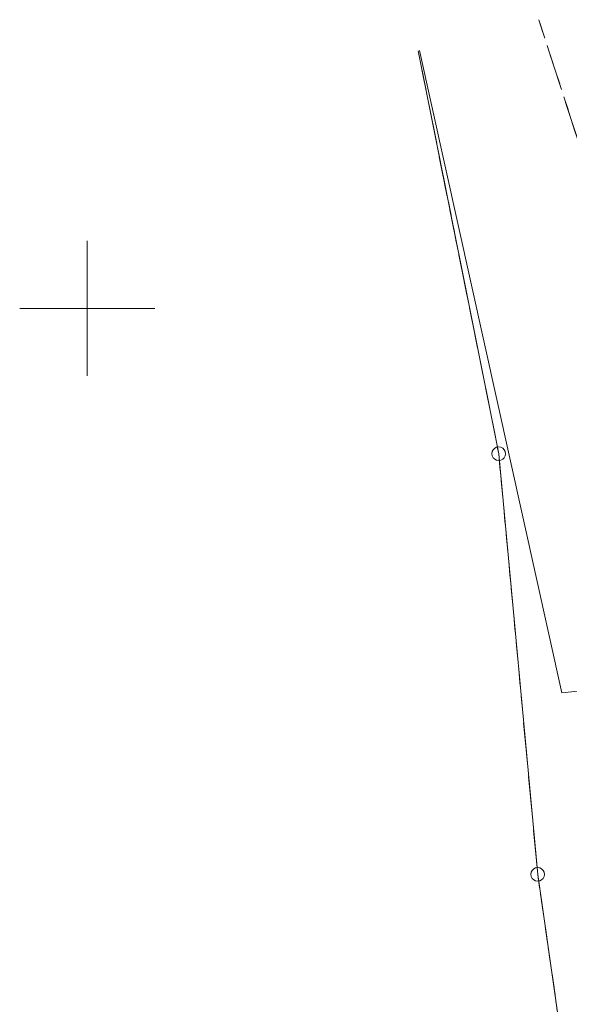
# Model space of a CAD drawing. Header units: metres. Extents: x 5450672 to 5451002, y 5973437 to 5973741.
# Tile 26 of 54: x 5450748 to 5450768, y 5973674 to 5973711. Entities that reach past the tile are written whole.
import ezdxf

# ---------------------------------------------------------------- set-up
doc = ezdxf.new("R2010")
doc.units = ezdxf.units.M
doc.linetypes.add('L_0_03', pattern=[1, 0.5, -0.5])
doc.linetypes.add('L_0_06', pattern=[2, 1.5, -0.5])
for name, color, linetype, lineweight in [('GEPPGD', 7, 'CONTINUOUS', 18), ('GESDZI', 7, 'CONTINUOUS', 18), ('GESKKL', 82, 'CONTINUOUS', 18), ('GESUZY', 96, 'CONTINUOUS', 18), ('GULXPR', 7, 'CONTINUOUS', 18), ('siatka', 7, 'CONTINUOUS', 18)]:
    doc.layers.add(name, color=color, linetype=linetype, lineweight=lineweight)

msp = doc.modelspace()

# ---------------------------------------------------------------- linework, layer by layer
at = {"layer": 'GEPPGD', "color": 7, "linetype": 'Continuous', "lineweight": 18, "flags": 128}
for points in [[(5450765.23, 5973694.871), (5450765.307, 5973694.858), (5450765.377, 5973694.823), (5450765.432, 5973694.768), (5450765.468, 5973694.698), (5450765.48, 5973694.621), (5450765.468, 5973694.543), (5450765.432, 5973694.474), (5450765.377, 5973694.418), (5450765.307, 5973694.383), (5450765.23, 5973694.371), (5450765.153, 5973694.383), (5450765.083, 5973694.418), (5450765.028, 5973694.474), (5450764.992, 5973694.543), (5450764.98, 5973694.621), (5450764.992, 5973694.698), (5450765.028, 5973694.768), (5450765.083, 5973694.823), (5450765.153, 5973694.858)], [(5450766.671, 5973679.305), (5450766.748, 5973679.293), (5450766.818, 5973679.257), (5450766.873, 5973679.202), (5450766.909, 5973679.132), (5450766.921, 5973679.055), (5450766.909, 5973678.978), (5450766.873, 5973678.908), (5450766.818, 5973678.853), (5450766.748, 5973678.817), (5450766.671, 5973678.805), (5450766.594, 5973678.817), (5450766.524, 5973678.853), (5450766.469, 5973678.908), (5450766.433, 5973678.978), (5450766.421, 5973679.055), (5450766.433, 5973679.132), (5450766.469, 5973679.202), (5450766.524, 5973679.257), (5450766.594, 5973679.293)]]:
    msp.add_lwpolyline(points, close=True, dxfattribs=at)
at = {"layer": 'GESDZI', "color": 7, "linetype": 'Continuous', "lineweight": 18, "flags": 128}
for points in [[(5450765.23, 5973694.621), (5450762.246, 5973709.529)], [(5450762.246, 5973709.529), (5450765.23, 5973694.621)], [(5450766.671, 5973679.055), (5450765.23, 5973694.621)], [(5450765.23, 5973694.621), (5450766.671, 5973679.055)], [(5450767.418, 5973673.874), (5450766.671, 5973679.055)], [(5450766.671, 5973679.055), (5450767.418, 5973673.874)]]:
    msp.add_lwpolyline(points, dxfattribs=at)
at = {"layer": 'GESKKL', "color": 82, "linetype": 'L_0_06', "lineweight": 18, "flags": 128}
for points in [[(5450774.345, 5973687.174), (5450766.713, 5973710.682)], [(5450762.246, 5973709.529), (5450765.23, 5973694.621)], [(5450765.23, 5973694.621), (5450766.671, 5973679.055)], [(5450766.671, 5973679.055), (5450767.418, 5973673.874)]]:
    msp.add_lwpolyline(points, dxfattribs=at)
at = {"layer": 'GESUZY', "color": 96, "linetype": 'L_0_03', "lineweight": 18, "flags": 128}
for points in [[(5450774.345, 5973687.174), (5450766.713, 5973710.682)], [(5450766.713, 5973710.682), (5450774.345, 5973687.174)], [(5450765.23, 5973694.621), (5450762.246, 5973709.529)], [(5450762.246, 5973709.529), (5450765.23, 5973694.621)], [(5450766.671, 5973679.055), (5450765.23, 5973694.621)], [(5450765.23, 5973694.621), (5450766.671, 5973679.055)], [(5450767.418, 5973673.874), (5450766.671, 5973679.055)], [(5450766.671, 5973679.055), (5450767.418, 5973673.874)]]:
    msp.add_lwpolyline(points, dxfattribs=at)
at = {"layer": 'GULXPR', "color": 7, "linetype": 'Continuous', "lineweight": 18, "flags": 128}
msp.add_lwpolyline([(5450811.779, 5973690.411), (5450800.055, 5973689.68), (5450784.848, 5973687.581), (5450767.561, 5973685.773), (5450762.291, 5973709.54)], dxfattribs=at)
at = {"layer": 'siatka', "linetype": 'Continuous', "lineweight": 18, "flags": 128}
for points in [[(5450750, 5973697.5), (5450750, 5973702.5)], [(5450747.5, 5973700), (5450752.5, 5973700)]]:
    msp.add_lwpolyline(points, dxfattribs=at)

doc.saveas('drawing.dxf')
